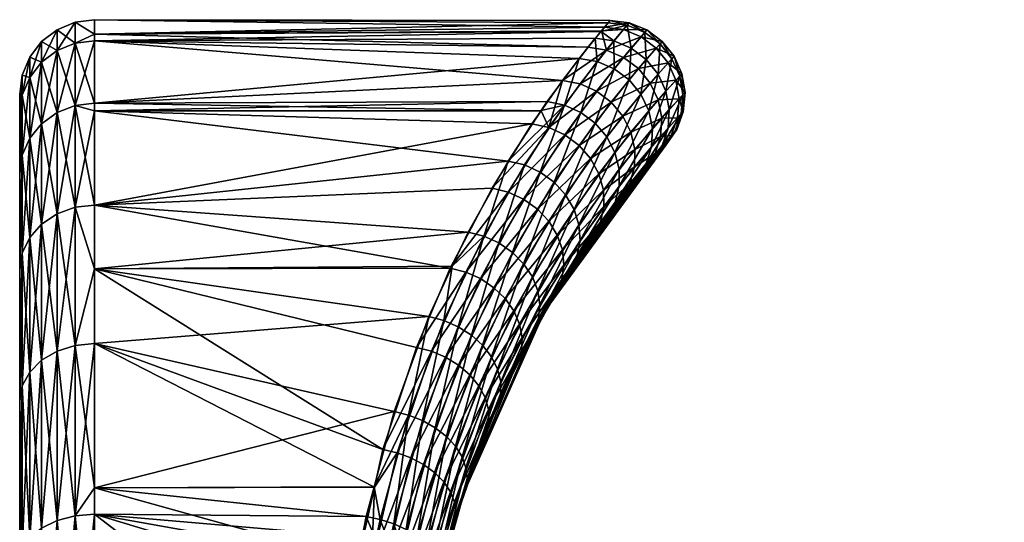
# Model space of a CAD drawing. Extents: x -0.052 to 0.015, y -0.104 to -0.001.
# Tile 6 of 256: x -0.052 to -0.039, y -0.074 to -0.067. Entities that reach past the tile are written whole.
import ezdxf

# ---------------------------------------------------------------- set-up
doc = ezdxf.new("R2010")
doc.units = 0
doc.layers.add('mesh', color=7, linetype='CONTINUOUS')

msp = doc.modelspace()

# ---------------------------------------------------------------- meshes
at = {"layer": 'mesh'}
mesh = msp.add_polyface(dxfattribs=at)
corners = [(-0.0512, -0.069674, -0.009564), (-0.045673, -0.069085, -0.00846), (-0.0512, -0.068415, -0.006866), (-0.0512, -0.068311, -0.006641), (-0.044724, -0.067713, -0.004661), (-0.0512, -0.067476, -0.003526), (-0.045151, -0.06829, -0.006583), (-0.045231, -0.068411, -0.006869), (-0.0512, -0.06739, -0.002539), (-0.044336, -0.067236, -0.001536), (-0.0512, -0.067195, -0.000314), (-0.044432, -0.067352, -0.002541), (-0.044509, -0.067443, -0.003333), (-0.044384, -0.067293, 0.001585), (-0.0512, -0.06739, 0.001911), (-0.044309, -0.067204, 0.000269), (-0.0512, -0.069674, 0.008936), (-0.045355, -0.068587, 0.006727), (-0.045888, -0.069447, 0.008533), (-0.0512, -0.068415, 0.006238), (-0.045233, -0.068413, 0.006241), (-0.0512, -0.068311, 0.006013), (-0.044949, -0.068009, 0.005114), (-0.0512, -0.067476, 0.002899), (-0.044605, -0.067563, 0.003356), (-0.044425, -0.067343, 0.001914), (-0.051459, -0.067229, -0.000314), (-0.051459, -0.06751, -0.003521), (-0.051459, -0.069703, -0.009547), (-0.051459, -0.068343, -0.00663), (-0.051459, -0.06751, 0.002893), (-0.051459, -0.068343, 0.006002), (-0.04492, -0.068337, -0.006628), (-0.045453, -0.069137, -0.008504), (-0.045998, -0.070088, -0.010202), (-0.044483, -0.067754, -0.004699), (-0.045128, -0.068636, 0.006772), (-0.044713, -0.068054, 0.005157), (-0.045672, -0.0695, 0.008575), (-0.045244, -0.069233, -0.008523), (-0.044702, -0.068435, -0.006651), (-0.044914, -0.068734, 0.006794), (-0.045467, -0.069595, 0.008591), (-0.045059, -0.069369, -0.008515), (-0.04451, -0.06858, -0.006651), (-0.044725, -0.068876, 0.006791), (-0.045283, -0.069727, 0.00858), (-0.044906, -0.069538, -0.008481), (-0.044571, -0.069053, 0.006763), (-0.045131, -0.06989, 0.008541)]
mesh.append_faces([[corners[k] for k in face] for face in [(0, 1, 2, 2), (3, 4, 5, 5), (3, 6, 4, 4), (2, 6, 3, 3), (2, 7, 6, 6), (1, 7, 2, 2), (8, 9, 10, 10), (8, 11, 9, 9), (5, 11, 8, 8), (5, 12, 11, 11), (4, 12, 5, 5), (10, 13, 14, 14), (10, 15, 13, 13), (9, 15, 10, 10), (16, 17, 18, 18), (19, 17, 16, 16), (19, 20, 17, 17), (21, 20, 19, 19), (21, 22, 20, 20), (23, 22, 21, 21), (23, 24, 22, 22), (14, 24, 23, 23), (14, 25, 24, 24), (13, 25, 14, 14), (26, 10, 14, 14), (27, 5, 8, 8), (28, 0, 2, 2), (29, 2, 3, 3), (3, 5, 27, 27), (8, 10, 26, 26), (30, 14, 23, 23), (30, 26, 14, 14), (23, 21, 31, 31), (31, 19, 16, 16), (21, 19, 31, 31), (1, 32, 7, 7), (1, 33, 32, 32), (34, 33, 1, 1), (32, 6, 7, 7), (32, 4, 6, 6), (35, 4, 32, 32), (22, 36, 20, 20), (22, 37, 36, 36), (36, 17, 20, 20), (36, 18, 17, 17), (38, 18, 36, 36), (39, 32, 33, 33), (40, 32, 39, 39), (41, 38, 36, 36), (42, 38, 41, 41), (43, 40, 39, 39), (44, 40, 43, 43), (45, 42, 41, 41), (46, 42, 45, 45), (47, 44, 43, 43), (48, 46, 45, 45), (49, 46, 48, 48)]])
mesh = msp.add_polyface(dxfattribs=at)
corners = [(-0.044483, -0.067754, -0.004699), (-0.044509, -0.067443, -0.003333), (-0.044724, -0.067713, -0.004661), (-0.044261, -0.06748, -0.003362), (-0.044432, -0.067352, -0.002541), (-0.044083, -0.067269, -0.001549), (-0.044336, -0.067236, -0.001536), (-0.044309, -0.067204, 0.000269), (-0.044056, -0.067237, 0.000275), (-0.044384, -0.067293, 0.001585), (-0.044133, -0.067327, 0.001605), (-0.044425, -0.067343, 0.001914), (-0.044361, -0.067602, 0.00339), (-0.044605, -0.067563, 0.003356), (-0.044949, -0.068009, 0.005114), (-0.044713, -0.068054, 0.005157), (-0.044702, -0.068435, -0.006651), (-0.04492, -0.068337, -0.006628), (-0.044256, -0.067852, -0.00472), (-0.04403, -0.067577, -0.003379), (-0.043847, -0.067365, -0.001557), (-0.043819, -0.067333, 0.000279), (-0.043898, -0.067424, 0.001616), (-0.044131, -0.067699, 0.00341), (-0.044491, -0.068152, 0.00518), (-0.045128, -0.068636, 0.006772), (-0.044058, -0.068001, -0.004723), (-0.043828, -0.067729, -0.003383), (-0.043643, -0.067518, -0.001559), (-0.043614, -0.067486, 0.00028), (-0.043695, -0.067576, 0.001619), (-0.043932, -0.06785, 0.003413), (-0.044297, -0.068299, 0.005182), (-0.043901, -0.068193, -0.004708), (-0.04367, -0.067924, -0.003373), (-0.043484, -0.067717, -0.001555), (-0.043455, -0.067685, 0.000278), (-0.043536, -0.067774, 0.001613), (-0.043774, -0.068043, 0.003401), (-0.044141, -0.068486, 0.005162), (-0.043795, -0.068414, -0.004676), (-0.043565, -0.068152, -0.003351), (-0.043432, -0.068005, 0.001599), (-0.043669, -0.068268, 0.003374)]
mesh.append_faces([[corners[k] for k in face] for face in [(0, 1, 2, 2), (3, 1, 0, 0), (3, 4, 1, 1), (5, 4, 3, 3), (5, 6, 4, 4), (5, 7, 6, 6), (8, 7, 5, 5), (8, 9, 7, 7), (10, 9, 8, 8), (10, 11, 9, 9), (12, 11, 10, 10), (12, 13, 11, 11), (14, 13, 12, 12), (12, 15, 14, 14), (16, 0, 17, 17), (18, 0, 16, 16), (18, 3, 0, 0), (19, 3, 18, 18), (19, 5, 3, 3), (20, 5, 19, 19), (20, 8, 5, 5), (21, 8, 20, 20), (21, 10, 8, 8), (22, 10, 21, 21), (22, 12, 10, 10), (23, 12, 22, 22), (23, 15, 12, 12), (24, 15, 23, 23), (24, 25, 15, 15), (26, 19, 18, 18), (27, 19, 26, 26), (27, 20, 19, 19), (28, 20, 27, 27), (28, 21, 20, 20), (29, 21, 28, 28), (29, 22, 21, 21), (30, 22, 29, 29), (30, 23, 22, 22), (31, 23, 30, 30), (31, 24, 23, 23), (32, 24, 31, 31), (33, 27, 26, 26), (34, 27, 33, 33), (34, 28, 27, 27), (35, 28, 34, 34), (35, 29, 28, 28), (36, 30, 29, 29), (37, 30, 36, 36), (37, 31, 30, 30), (38, 31, 37, 37), (38, 32, 31, 31), (39, 32, 38, 38), (40, 34, 33, 33), (41, 35, 34, 34), (42, 38, 37, 37), (43, 38, 42, 42), (43, 39, 38, 38)]])
mesh = msp.add_polyface(dxfattribs=at)
corners = [(-0.052066, -0.068781, 0.005842), (-0.052166, -0.070316, 0.008565), (-0.052166, -0.069007, 0.00576), (-0.051907, -0.068586, 0.005913), (-0.052066, -0.070107, 0.008686), (-0.0517, -0.068437, 0.005968), (-0.051907, -0.069927, 0.00879), (-0.051459, -0.068343, 0.006002), (-0.0517, -0.06979, 0.008869), (-0.051459, -0.069703, 0.008919), (-0.051459, -0.068343, -0.00663), (-0.051459, -0.069703, -0.009547), (-0.0512, -0.068415, -0.006866), (-0.0517, -0.068437, -0.006596), (-0.0517, -0.06979, -0.009497), (-0.051907, -0.068586, -0.006541), (-0.052066, -0.068781, -0.00647), (-0.051907, -0.069927, -0.009418), (-0.052166, -0.069007, -0.006388), (-0.052066, -0.070107, -0.009314), (-0.0522, -0.069251, -0.006299), (-0.052166, -0.070316, -0.009193), (-0.0522, -0.068461, -0.003353), (-0.052166, -0.068206, -0.003398), (-0.052066, -0.067969, -0.00344), (-0.051907, -0.067765, -0.003476), (-0.0517, -0.067608, -0.003503), (-0.051459, -0.06751, -0.003521), (-0.0512, -0.068311, -0.006641), (-0.0522, -0.068195, -0.000314), (-0.052166, -0.067936, -0.000314), (-0.052066, -0.067695, -0.000314), (-0.051907, -0.067488, -0.000314), (-0.0517, -0.067329, -0.000314), (-0.051459, -0.067229, -0.000314), (-0.0512, -0.06739, -0.002539), (-0.0517, -0.067608, 0.002875), (-0.051459, -0.06751, 0.002893), (-0.051907, -0.067765, 0.002848), (-0.052066, -0.067969, 0.002812), (-0.052166, -0.068206, 0.00277), (-0.0522, -0.068461, 0.002725), (-0.0522, -0.069251, 0.005671), (-0.0512, -0.067476, 0.002899), (-0.0512, -0.069674, 0.008936)]
mesh.append_faces([[corners[k] for k in face] for face in [(0, 1, 2, 2), (3, 4, 0, 0), (5, 6, 3, 3), (7, 8, 5, 5), (7, 9, 8, 8), (10, 11, 12, 12), (13, 11, 10, 10), (13, 14, 11, 11), (15, 14, 13, 13), (16, 17, 15, 15), (18, 19, 16, 16), (20, 21, 18, 18), (18, 22, 20, 20), (18, 23, 22, 22), (16, 23, 18, 18), (16, 24, 23, 23), (15, 24, 16, 16), (15, 25, 24, 24), (13, 25, 15, 15), (13, 26, 25, 25), (10, 26, 13, 13), (10, 27, 26, 26), (28, 27, 10, 10), (23, 29, 22, 22), (23, 30, 29, 29), (24, 30, 23, 23), (24, 31, 30, 30), (25, 31, 24, 24), (25, 32, 31, 31), (26, 32, 25, 25), (26, 33, 32, 32), (27, 33, 26, 26), (27, 34, 33, 33), (35, 34, 27, 27), (36, 34, 37, 37), (36, 33, 34, 34), (38, 33, 36, 36), (38, 32, 33, 33), (39, 32, 38, 38), (39, 31, 32, 32), (40, 31, 39, 39), (40, 30, 31, 31), (41, 30, 40, 40), (41, 29, 30, 30), (40, 42, 41, 41), (40, 2, 42, 42), (39, 2, 40, 40), (39, 0, 2, 2), (38, 0, 39, 39), (38, 3, 0, 0), (36, 3, 38, 38), (36, 5, 3, 3), (37, 5, 36, 36), (37, 7, 5, 5), (43, 7, 37, 37), (7, 44, 9, 9)]])
mesh = msp.add_polyface(dxfattribs=at)
corners = [(-0.024421, -0.068656, -0.000208), (-0.024275, -0.068866, -0.00021), (-0.024357, -0.068725, -0.001944), (-0.024341, -0.068743, 0.001511), (-0.024199, -0.068951, 0.001477), (-0.043592, -0.068901, -0.00147), (-0.043421, -0.068664, 0.000248), (-0.043447, -0.068692, -0.001493), (-0.043567, -0.068874, 0.000237), (-0.043495, -0.068744, 0.001517), (-0.024388, -0.067676, -0.000203), (-0.024229, -0.067477, -0.000202), (-0.024299, -0.067773, 0.001607), (-0.024317, -0.067754, -0.00203), (-0.024158, -0.067555, -0.002035), (-0.043455, -0.067685, 0.000278), (-0.043614, -0.067486, 0.00028), (-0.043484, -0.067717, -0.001555), (-0.024404, -0.068005, 0.001593), (-0.024492, -0.06791, -0.000203), (-0.024421, -0.067985, -0.002017), (-0.024248, -0.068176, -0.003495), (-0.024143, -0.067949, -0.003518), (-0.04338, -0.067949, -0.001546), (-0.043565, -0.068152, -0.003351), (-0.043351, -0.067919, 0.000274), (-0.043536, -0.067774, 0.001613), (-0.043432, -0.068005, 0.001599), (-0.024446, -0.068254, 0.001571), (-0.024231, -0.06849, 0.003227), (-0.024533, -0.068162, -0.000205), (-0.024464, -0.068235, -0.001998), (-0.024294, -0.06842, -0.003459), (-0.04352, -0.068397, -0.003316), (-0.043338, -0.0682, -0.001532), (-0.04331, -0.06817, 0.000267), (-0.043389, -0.068255, 0.001577), (-0.043669, -0.068268, 0.003374), (-0.024425, -0.068506, 0.001543), (-0.024216, -0.068735, 0.003176), (-0.024509, -0.068416, -0.000206), (-0.024442, -0.068488, -0.001973), (-0.024277, -0.068667, -0.003414), (-0.043537, -0.068645, -0.003273), (-0.043361, -0.068453, -0.001514), (-0.043334, -0.068425, 0.000258), (-0.043411, -0.068506, 0.001549), (-0.043621, -0.068511, 0.003333), (-0.043617, -0.068878, -0.003223), (-0.043636, -0.068755, 0.003281)]
mesh.append_faces([[corners[k] for k in face] for face in [(0, 1, 2, 2), (3, 4, 0, 0), (5, 6, 7, 7), (8, 9, 6, 6), (10, 11, 12, 12), (13, 14, 10, 10), (15, 16, 17, 17), (18, 10, 12, 12), (19, 10, 18, 18), (19, 13, 10, 10), (20, 13, 19, 19), (21, 22, 20, 20), (23, 17, 24, 24), (23, 15, 17, 17), (25, 15, 23, 23), (25, 26, 15, 15), (27, 26, 25, 25), (28, 18, 29, 29), (28, 19, 18, 18), (30, 19, 28, 28), (30, 20, 19, 19), (31, 20, 30, 30), (31, 21, 20, 20), (32, 21, 31, 31), (33, 23, 24, 24), (34, 23, 33, 33), (34, 25, 23, 23), (35, 25, 34, 34), (35, 27, 25, 25), (36, 27, 35, 35), (36, 37, 27, 27), (38, 28, 39, 39), (38, 30, 28, 28), (40, 30, 38, 38), (40, 31, 30, 30), (41, 31, 40, 40), (41, 32, 31, 31), (42, 32, 41, 41), (43, 34, 33, 33), (44, 34, 43, 43), (44, 35, 34, 34), (45, 35, 44, 44), (45, 36, 35, 35), (46, 36, 45, 45), (46, 47, 36, 36), (3, 40, 38, 38), (0, 40, 3, 3), (0, 41, 40, 40), (2, 41, 0, 0), (2, 42, 41, 41), (7, 44, 48, 48), (7, 45, 44, 44), (6, 45, 7, 7), (6, 46, 45, 45), (9, 46, 6, 6), (9, 49, 46, 46)]])
mesh = msp.add_polyface(dxfattribs=at)
corners = [(-0.043952, -0.069321, -0.004426), (-0.043617, -0.068878, -0.003223), (-0.043827, -0.06912, -0.004499), (-0.043752, -0.069084, -0.00317), (-0.043447, -0.068692, -0.001493), (-0.043592, -0.068901, -0.00147), (-0.043567, -0.068874, 0.000237), (-0.043421, -0.068664, 0.000248), (-0.043636, -0.068952, 0.001483), (-0.043495, -0.068744, 0.001517), (-0.043711, -0.068986, 0.003221), (-0.043842, -0.069189, 0.003158), (-0.044046, -0.069385, 0.004909), (-0.044161, -0.069581, 0.004821), (-0.044914, -0.068734, 0.006794), (-0.045128, -0.068636, 0.006772), (-0.044491, -0.068152, 0.00518), (-0.04451, -0.06858, -0.006651), (-0.044256, -0.067852, -0.00472), (-0.044702, -0.068435, -0.006651), (-0.044058, -0.068001, -0.004723), (-0.044297, -0.068299, 0.005182), (-0.044725, -0.068876, 0.006791), (-0.044355, -0.068761, -0.006627), (-0.044906, -0.069538, -0.008481), (-0.043901, -0.068193, -0.004708), (-0.044141, -0.068486, 0.005162), (-0.044571, -0.069053, 0.006763), (-0.044793, -0.069731, -0.008422), (-0.044246, -0.06897, -0.006581), (-0.043795, -0.068414, -0.004676), (-0.043565, -0.068152, -0.003351), (-0.04367, -0.067924, -0.003373), (-0.044033, -0.068701, 0.005122), (-0.043669, -0.068268, 0.003374), (-0.04446, -0.069256, 0.006712), (-0.045131, -0.06989, 0.008541), (-0.044189, -0.069194, -0.006515), (-0.043745, -0.068652, -0.004628), (-0.04352, -0.068397, -0.003316), (-0.043621, -0.068511, 0.003333), (-0.043389, -0.068255, 0.001577), (-0.04398, -0.068931, 0.005064), (-0.0444, -0.069473, 0.00664), (-0.044188, -0.06942, -0.006434), (-0.043756, -0.068893, -0.004568), (-0.043537, -0.068645, -0.003273), (-0.043636, -0.068755, 0.003281), (-0.043411, -0.068506, 0.001549), (-0.043984, -0.069164, 0.004991), (-0.044393, -0.069692, 0.006552), (-0.044242, -0.069636, -0.006342), (-0.043361, -0.068453, -0.001514)]
mesh.append_faces([[corners[k] for k in face] for face in [(0, 1, 2, 2), (3, 1, 0, 0), (3, 4, 1, 1), (5, 4, 3, 3), (6, 7, 5, 5), (8, 9, 6, 6), (8, 10, 9, 9), (11, 10, 8, 8), (11, 12, 10, 10), (13, 12, 11, 11), (14, 15, 16, 16), (17, 18, 19, 19), (20, 18, 17, 17), (21, 14, 16, 16), (22, 14, 21, 21), (23, 17, 24, 24), (23, 20, 17, 17), (25, 20, 23, 23), (26, 22, 21, 21), (27, 22, 26, 26), (28, 23, 24, 24), (29, 23, 28, 28), (29, 25, 23, 23), (30, 25, 29, 29), (31, 32, 30, 30), (33, 26, 34, 34), (33, 27, 26, 26), (35, 27, 33, 33), (35, 36, 27, 27), (37, 30, 29, 29), (38, 30, 37, 37), (38, 31, 30, 30), (39, 31, 38, 38), (40, 34, 41, 41), (40, 33, 34, 34), (42, 33, 40, 40), (42, 35, 33, 33), (43, 35, 42, 42), (44, 38, 37, 37), (45, 38, 44, 44), (45, 39, 38, 38), (46, 39, 45, 45), (47, 40, 48, 48), (47, 42, 40, 40), (49, 42, 47, 47), (49, 43, 42, 42), (50, 43, 49, 49), (51, 45, 44, 44), (2, 45, 51, 51), (2, 46, 45, 45), (1, 46, 2, 2), (1, 52, 46, 46), (10, 47, 9, 9), (10, 49, 47, 47), (12, 49, 10, 10), (12, 50, 49, 49)]])
mesh = msp.add_polyface(dxfattribs=at)
corners = [(-0.0512, -0.076445, -0.016335), (-0.047625, -0.074114, -0.014741), (-0.0512, -0.073804, -0.014486), (-0.047837, -0.075542, -0.015779), (-0.0512, -0.077119, -0.01665), (-0.0512, -0.076445, 0.015707), (-0.047898, -0.077107, 0.016048), (-0.0512, -0.077119, 0.016022), (-0.047898, -0.076351, 0.015652), (-0.0512, -0.073804, 0.013858), (-0.047751, -0.074847, 0.014672), (-0.0522, -0.085695, -0.000314), (-0.0522, -0.074446, -0.01372), (-0.0522, -0.072289, -0.011563), (-0.0522, -0.068461, -0.003353), (-0.0522, -0.068195, -0.000314), (-0.0522, -0.072289, 0.010935), (-0.0522, -0.074446, 0.013092), (-0.0522, -0.07054, 0.008436), (-0.051459, -0.076462, 0.015678), (-0.0517, -0.079414, 0.016944), (-0.0517, -0.076512, 0.015591), (-0.051459, -0.076462, -0.016306), (-0.0517, -0.076512, -0.016219), (-0.051459, -0.079379, -0.017666), (-0.052166, -0.076816, -0.015694), (-0.0522, -0.076945, -0.015469), (-0.052166, -0.07428, -0.013918), (-0.052066, -0.076695, -0.015902), (-0.052066, -0.074125, -0.014103), (-0.051907, -0.076592, -0.016082), (-0.051907, -0.073992, -0.014261), (-0.0517, -0.07389, -0.014383), (-0.051459, -0.073826, -0.01446), (-0.052166, -0.07428, 0.01329), (-0.0522, -0.076945, 0.014841), (-0.052166, -0.076816, 0.015066), (-0.052066, -0.074125, 0.013475), (-0.052066, -0.076695, 0.015274), (-0.051907, -0.073992, 0.013633), (-0.051907, -0.076592, 0.015454), (-0.0517, -0.07389, 0.013755), (-0.051459, -0.073826, 0.013832), (-0.047658, -0.075564, -0.015774), (-0.047743, -0.077046, -0.01665), (-0.04744, -0.074149, -0.014746), (-0.0475, -0.074464, 0.014365), (-0.047684, -0.074432, 0.014362), (-0.047569, -0.074876, 0.014672), (-0.047722, -0.076365, 0.015643), (-0.047727, -0.077908, 0.016451), (-0.047575, -0.077068, -0.016611), (-0.047485, -0.075604, -0.015742), (-0.047393, -0.074923, 0.014644), (-0.047551, -0.076395, 0.015607), (-0.047561, -0.077919, 0.016408), (-0.047916, -0.077099, -0.016693)]
mesh.append_faces([[corners[k] for k in face] for face in [(0, 1, 2, 2), (0, 3, 1, 1), (4, 3, 0, 0), (5, 6, 7, 7), (5, 8, 6, 6), (9, 8, 5, 5), (9, 10, 8, 8), (11, 12, 13, 13), (14, 15, 11, 11), (11, 16, 17, 17), (11, 18, 16, 16), (19, 20, 21, 21), (22, 4, 0, 0), (23, 24, 22, 22), (25, 12, 26, 26), (25, 27, 12, 12), (28, 27, 25, 25), (28, 29, 27, 27), (30, 29, 28, 28), (30, 31, 29, 29), (23, 31, 30, 30), (23, 32, 31, 31), (22, 32, 23, 23), (22, 33, 32, 32), (0, 33, 22, 22), (0, 2, 33, 33), (34, 35, 17, 17), (34, 36, 35, 35), (37, 36, 34, 34), (37, 38, 36, 36), (39, 38, 37, 37), (39, 40, 38, 38), (41, 40, 39, 39), (41, 21, 40, 40), (42, 21, 41, 41), (42, 19, 21, 21), (9, 19, 42, 42), (9, 5, 19, 19), (5, 7, 19, 19), (43, 3, 44, 44), (43, 1, 3, 3), (45, 1, 43, 43), (46, 10, 47, 47), (48, 10, 46, 46), (48, 8, 10, 10), (49, 8, 48, 48), (49, 6, 8, 8), (50, 6, 49, 49), (51, 43, 44, 44), (52, 43, 51, 51), (52, 45, 43, 43), (53, 49, 48, 48), (54, 50, 49, 49), (55, 50, 54, 54), (4, 56, 3, 3), (44, 3, 56, 56)]])
mesh = msp.add_polyface(dxfattribs=at)
corners = [(-0.0522, -0.085695, -0.000314), (-0.0522, -0.069251, -0.006299), (-0.0522, -0.068461, -0.003353), (-0.0522, -0.07054, -0.009064), (-0.0522, -0.068461, 0.002725), (-0.0522, -0.069251, 0.005671), (-0.0522, -0.068195, -0.000314), (-0.052166, -0.07428, -0.013918), (-0.0522, -0.072289, -0.011563), (-0.0522, -0.074446, -0.01372), (-0.052166, -0.072091, -0.011729), (-0.052066, -0.074125, -0.014103), (-0.052066, -0.071906, -0.011884), (-0.051907, -0.073992, -0.014261), (-0.051907, -0.071748, -0.012017), (-0.0517, -0.07389, -0.014383), (-0.0517, -0.071626, -0.012119), (-0.051459, -0.073826, -0.01446), (-0.051459, -0.071549, -0.012184), (-0.052166, -0.069007, 0.00576), (-0.0522, -0.07054, 0.008436), (-0.052166, -0.070316, 0.008565), (-0.052066, -0.068781, 0.005842), (-0.052066, -0.070107, 0.008686), (-0.051907, -0.068586, 0.005913), (-0.051907, -0.069927, 0.00879), (-0.0517, -0.068437, 0.005968), (-0.0517, -0.06979, 0.008869), (-0.0512, -0.071523, -0.012206), (-0.0512, -0.073804, -0.014486), (-0.0512, -0.073453, -0.014136), (-0.051459, -0.069703, -0.009547), (-0.0512, -0.070527, -0.010783), (-0.0517, -0.06979, -0.009497), (-0.051907, -0.069927, -0.009418), (-0.052066, -0.070107, -0.009314), (-0.052166, -0.070316, -0.009193), (-0.051907, -0.068586, -0.006541), (-0.052066, -0.068781, -0.00647), (-0.052166, -0.069007, -0.006388), (-0.0522, -0.072289, 0.010935), (-0.052166, -0.072091, 0.011101), (-0.052066, -0.071906, 0.011256), (-0.051907, -0.071748, 0.011389), (-0.0517, -0.071626, 0.011491), (-0.051459, -0.069703, 0.008919), (-0.051459, -0.071549, 0.011556), (-0.0512, -0.070527, 0.010155), (-0.0517, -0.07389, 0.013755), (-0.051459, -0.073826, 0.013832), (-0.051907, -0.073992, 0.013633), (-0.052066, -0.074125, 0.013475), (-0.052166, -0.07428, 0.01329), (-0.0522, -0.074446, 0.013092)]
mesh.append_faces([[corners[k] for k in face] for face in [(0, 1, 2, 2), (0, 3, 1, 1), (0, 4, 5, 5), (0, 6, 4, 4), (7, 8, 9, 9), (7, 10, 8, 8), (11, 10, 7, 7), (11, 12, 10, 10), (13, 12, 11, 11), (13, 14, 12, 12), (15, 14, 13, 13), (15, 16, 14, 14), (17, 16, 15, 15), (17, 18, 16, 16), (19, 20, 5, 5), (19, 21, 20, 20), (22, 23, 21, 21), (24, 25, 23, 23), (26, 27, 25, 25), (17, 28, 18, 18), (29, 30, 17, 17), (31, 18, 32, 32), (33, 18, 31, 31), (33, 16, 18, 18), (34, 16, 33, 33), (34, 14, 16, 16), (35, 14, 34, 34), (35, 12, 14, 14), (36, 12, 35, 35), (36, 10, 12, 12), (3, 10, 36, 36), (3, 8, 10, 10), (37, 34, 33, 33), (38, 35, 34, 34), (39, 36, 35, 35), (1, 3, 36, 36), (21, 40, 20, 20), (21, 41, 40, 40), (23, 41, 21, 21), (23, 42, 41, 41), (25, 42, 23, 23), (25, 43, 42, 42), (27, 43, 25, 25), (27, 44, 43, 43), (45, 44, 27, 27), (45, 46, 44, 44), (47, 46, 45, 45), (48, 46, 49, 49), (48, 44, 46, 46), (50, 44, 48, 48), (50, 43, 44, 44), (51, 43, 50, 50), (51, 42, 43, 43), (52, 42, 51, 51), (52, 41, 42, 42), (53, 41, 52, 52), (53, 40, 41, 41)]])
mesh = msp.add_polyface(dxfattribs=at)
corners = [(-0.044078, -0.085695, 0.017175), (-0.044283, -0.085431, 0.017183), (-0.044439, -0.08522, -0.000317), (-0.043417, -0.08646, -0.017754), (-0.044412, -0.085258, -0.017813), (-0.044779, -0.084729, -0.017809), (-0.045154, -0.071047, -0.000686), (-0.044161, -0.069581, 0.004821), (-0.043842, -0.069189, 0.003158), (-0.043952, -0.069321, -0.004426), (-0.044349, -0.069827, -0.006244), (-0.043752, -0.069084, -0.00317), (-0.043567, -0.068874, 0.000237), (-0.043592, -0.068901, -0.00147), (-0.044017, -0.087101, -0.018745), (-0.045219, -0.085857, -0.018813), (-0.044148, -0.087225, -0.018751), (-0.045079, -0.085754, -0.018799), (-0.044424, -0.085268, -0.017988), (-0.044793, -0.084734, -0.017981), (-0.044834, -0.070526, -0.008019), (-0.044242, -0.069636, -0.006342), (-0.044749, -0.070345, -0.008135), (-0.043827, -0.06912, -0.004499), (-0.04444, -0.069901, 0.006452), (-0.044046, -0.069385, 0.004909), (-0.044538, -0.070089, 0.006346), (-0.044957, -0.070669, 0.008175), (-0.044859, -0.086355, 0.018174), (-0.044072, -0.087039, 0.018121), (-0.044204, -0.087161, 0.018128), (-0.044941, -0.085948, 0.018169), (-0.043889, -0.086979, -0.018706), (-0.044942, -0.085654, -0.018754), (-0.044806, -0.085845, 0.018125), (-0.043944, -0.086918, 0.018083), (-0.04377, -0.086862, -0.018637), (-0.044814, -0.08556, -0.018681), (-0.044679, -0.085747, 0.018053), (-0.043825, -0.086802, 0.018013), (-0.044699, -0.085474, -0.018581), (-0.043664, -0.086755, -0.018538), (-0.044565, -0.085659, 0.017953), (-0.043718, -0.086695, 0.017915), (-0.044466, -0.085582, 0.017829), (-0.044519, -0.08534, -0.018315), (-0.044978, -0.084845, -0.018447), (-0.044599, -0.0854, -0.018458), (-0.044728, -0.069937, -0.008342), (-0.044246, -0.06897, -0.006581), (-0.044793, -0.069731, -0.008422), (-0.044189, -0.069194, -0.006515), (-0.0444, -0.069473, 0.00664), (-0.045017, -0.070076, 0.008478), (-0.04446, -0.069256, 0.006712), (-0.044948, -0.070274, 0.008393), (-0.044387, -0.085519, 0.017686), (-0.043627, -0.086601, 0.017791), (-0.04446, -0.085296, -0.018156), (-0.044894, -0.084793, -0.018305), (-0.044832, -0.084756, -0.018148), (-0.044713, -0.070146, -0.008244), (-0.044188, -0.06942, -0.006434), (-0.044393, -0.069692, 0.006552), (-0.044928, -0.070475, 0.00829), (-0.044329, -0.085472, 0.017527), (-0.043554, -0.086523, 0.017646), (-0.044294, -0.085442, 0.017358), (-0.045124, -0.084203, 0.017329), (-0.043503, -0.086462, 0.017484), (-0.045113, -0.084192, 0.017157)]
mesh.append_faces([[corners[k] for k in face] for face in [(0, 1, 2, 2), (3, 2, 4, 4), (2, 5, 4, 4), (6, 7, 8, 8), (9, 10, 6, 6), (6, 11, 9, 9), (12, 13, 6, 6), (14, 15, 16, 16), (17, 15, 14, 14), (18, 4, 19, 19), (18, 3, 4, 4), (4, 5, 19, 19), (20, 21, 22, 22), (10, 21, 20, 20), (10, 23, 21, 21), (9, 23, 10, 10), (7, 24, 25, 25), (26, 24, 7, 7), (26, 27, 24, 24), (28, 29, 30, 30), (28, 31, 29, 29), (32, 17, 14, 14), (33, 17, 32, 32), (34, 29, 31, 31), (35, 29, 34, 34), (36, 33, 32, 32), (37, 33, 36, 36), (38, 35, 34, 34), (39, 35, 38, 38), (40, 37, 41, 41), (42, 39, 38, 38), (43, 39, 42, 42), (44, 43, 42, 42), (45, 46, 47, 47), (48, 49, 50, 50), (51, 49, 48, 48), (52, 53, 54, 54), (55, 53, 52, 52), (56, 57, 44, 44), (58, 59, 45, 45), (60, 59, 58, 58), (61, 51, 48, 48), (62, 51, 61, 61), (63, 55, 52, 52), (64, 55, 63, 63), (65, 66, 56, 56), (18, 60, 58, 58), (19, 60, 18, 18), (22, 62, 61, 61), (21, 62, 22, 22), (24, 63, 25, 25), (24, 64, 63, 63), (27, 64, 24, 24), (67, 65, 68, 68), (67, 69, 65, 65), (1, 0, 67, 67), (1, 67, 70, 70)]])
mesh = msp.add_polyface(dxfattribs=at)
corners = [(-0.043417, -0.08646, -0.017754), (-0.043019, -0.086837, -0.017707), (-0.044439, -0.08522, -0.000317), (-0.045154, -0.071047, -0.000686), (-0.043636, -0.068952, 0.001483), (-0.043567, -0.068874, 0.000237), (-0.043842, -0.069189, 0.003158), (-0.043592, -0.068901, -0.00147), (-0.043752, -0.069084, -0.00317), (-0.043469, -0.086404, 0.017131), (-0.044078, -0.085695, 0.017175), (-0.043019, -0.086837, 0.017078), (-0.041835, -0.087896, -0.000142), (-0.025749, -0.087698, -0.000171), (-0.024907, -0.086956, -0.017701), (-0.024732, -0.086767, -0.017717), (-0.024737, -0.086762, 0.017087), (-0.02505, -0.087092, 0.017056), (-0.02344, -0.085282, -0.000308), (-0.043474, -0.086422, 0.01731), (-0.02505, -0.087115, 0.017239), (-0.023975, -0.085961, 0.017162), (-0.025427, -0.08743, 0.017008), (-0.023967, -0.085976, 0.01734), (-0.024906, -0.086978, -0.017883), (-0.023847, -0.085832, -0.017974), (-0.043422, -0.086479, -0.017934), (-0.044424, -0.085268, -0.017988), (-0.04227, -0.08757, -0.017803), (-0.042273, -0.087545, -0.017617), (-0.024829, -0.087426, 0.01785), (-0.0236, -0.086322, 0.018039), (-0.024728, -0.087546, 0.017947), (-0.043664, -0.086755, -0.018538), (-0.044814, -0.08556, -0.018681), (-0.04377, -0.086862, -0.018637), (-0.024914, -0.08732, 0.017726), (-0.023711, -0.086224, 0.01794), (-0.043573, -0.08666, -0.018415), (-0.044699, -0.085474, -0.018581), (-0.044599, -0.0854, -0.018458), (-0.043627, -0.086601, 0.017791), (-0.043718, -0.086695, 0.017915), (-0.044466, -0.085582, 0.017829), (-0.02498, -0.087231, 0.01758), (-0.023805, -0.086137, 0.017816), (-0.023881, -0.086066, 0.017672), (-0.043501, -0.08658, -0.018269), (-0.042332, -0.087695, -0.018148), (-0.044519, -0.08534, -0.018315), (-0.043554, -0.086523, 0.017646), (-0.044387, -0.085519, 0.017686), (-0.025026, -0.087161, 0.017415), (-0.023936, -0.086012, 0.017511), (-0.024881, -0.087024, -0.018059), (-0.024834, -0.087091, -0.018223), (-0.023815, -0.085866, -0.018145), (-0.04345, -0.086519, -0.018107), (-0.04229, -0.08762, -0.017982), (-0.04446, -0.085296, -0.018156), (-0.043503, -0.086462, 0.017484), (-0.044329, -0.085472, 0.017527), (-0.044294, -0.085442, 0.017358), (-0.043825, -0.086802, 0.018013), (-0.04276, -0.088102, 0.017961), (-0.043944, -0.086918, 0.018083), (-0.042652, -0.087965, 0.017896), (-0.042555, -0.087838, 0.0178), (-0.042474, -0.087724, 0.017677), (-0.042411, -0.087629, 0.017529), (-0.042368, -0.087554, 0.017363), (-0.042348, -0.087504, 0.017185)]
mesh.append_faces([[corners[k] for k in face] for face in [(0, 1, 2, 2), (3, 4, 5, 5), (3, 6, 4, 4), (3, 7, 8, 8), (2, 9, 10, 10), (2, 11, 9, 9), (1, 11, 2, 2), (1, 12, 11, 11), (13, 14, 15, 15), (13, 16, 17, 17), (15, 18, 16, 16), (19, 9, 11, 11), (20, 16, 21, 21), (20, 17, 16, 16), (22, 17, 20, 20), (21, 23, 20, 20), (24, 15, 14, 14), (25, 15, 24, 24), (26, 0, 27, 27), (26, 1, 0, 0), (28, 1, 26, 26), (28, 29, 1, 1), (30, 31, 32, 32), (33, 34, 35, 35), (36, 37, 30, 30), (38, 39, 33, 33), (40, 39, 38, 38), (41, 42, 43, 43), (44, 45, 36, 36), (46, 45, 44, 44), (47, 38, 48, 48), (47, 40, 38, 38), (49, 40, 47, 47), (50, 41, 51, 51), (52, 46, 44, 44), (53, 46, 52, 52), (54, 55, 56, 56), (57, 47, 58, 58), (57, 49, 47, 47), (59, 49, 57, 57), (60, 50, 61, 61), (20, 53, 52, 52), (23, 53, 20, 20), (24, 54, 25, 25), (26, 57, 28, 28), (26, 59, 57, 57), (27, 59, 26, 26), (19, 60, 62, 62), (62, 9, 19, 19), (62, 10, 9, 9), (63, 64, 65, 65), (42, 66, 63, 63), (41, 67, 42, 42), (50, 68, 41, 41), (60, 69, 50, 50), (19, 70, 60, 60), (11, 71, 19, 19)]])
mesh = msp.add_polyface(dxfattribs=at)
corners = [(-0.0512, -0.073804, -0.014486), (-0.047569, -0.073838, -0.014515), (-0.0512, -0.073453, -0.014136), (-0.047625, -0.074114, -0.014741), (-0.0512, -0.071523, -0.012206), (-0.046733, -0.071165, -0.011765), (-0.0512, -0.070527, -0.010783), (-0.047197, -0.072435, -0.013214), (-0.047463, -0.073441, -0.014147), (-0.0512, -0.069674, -0.009564), (-0.046208, -0.070035, -0.010163), (-0.045673, -0.069085, -0.00846), (-0.04642, -0.07049, -0.010809), (-0.0512, -0.073453, 0.013508), (-0.047684, -0.074432, 0.014362), (-0.0512, -0.073804, 0.013858), (-0.047461, -0.073443, 0.013516), (-0.0512, -0.071523, 0.011578), (-0.047347, -0.072942, 0.013087), (-0.0512, -0.070527, 0.010155), (-0.046898, -0.071577, 0.011641), (-0.047751, -0.074847, 0.014672), (-0.051459, -0.071549, 0.011556), (-0.051459, -0.069703, 0.008919), (-0.0512, -0.069674, 0.008936), (-0.051459, -0.071549, -0.012184), (-0.051459, -0.073826, -0.01446), (-0.051459, -0.069703, -0.009547), (-0.051459, -0.073826, 0.013832), (-0.04744, -0.074149, -0.014746), (-0.047382, -0.073875, -0.014522), (-0.047003, -0.072481, -0.013233), (-0.046699, -0.071626, 0.011667), (-0.047157, -0.072984, 0.013102), (-0.0475, -0.074464, 0.014365), (-0.047261, -0.074204, -0.014723), (-0.047202, -0.073933, -0.014501), (-0.046818, -0.072553, -0.013223), (-0.046973, -0.073052, 0.013087), (-0.047323, -0.074516, 0.014339), (-0.047096, -0.074279, -0.014673), (-0.047036, -0.074012, -0.014453), (-0.046647, -0.07265, -0.013184), (-0.046804, -0.073142, 0.013045), (-0.047158, -0.074586, 0.014288), (-0.046949, -0.07437, -0.014597), (-0.046889, -0.074107, -0.014379), (-0.046656, -0.07325, 0.012977), (-0.047012, -0.074672, 0.014211), (-0.046446, -0.070516, 0.010262), (-0.045888, -0.069447, 0.008533)]
mesh.append_faces([[corners[k] for k in face] for face in [(0, 1, 2, 2), (0, 3, 1, 1), (4, 5, 6, 6), (4, 7, 5, 5), (2, 7, 4, 4), (2, 8, 7, 7), (1, 8, 2, 2), (9, 10, 11, 11), (6, 10, 9, 9), (6, 12, 10, 10), (5, 12, 6, 6), (13, 14, 15, 15), (13, 16, 14, 14), (17, 16, 13, 13), (17, 18, 16, 16), (19, 18, 17, 17), (19, 20, 18, 18), (14, 21, 15, 15), (22, 17, 13, 13), (23, 24, 19, 19), (25, 4, 6, 6), (26, 2, 4, 4), (27, 6, 9, 9), (19, 17, 22, 22), (28, 13, 15, 15), (28, 22, 13, 13), (29, 1, 3, 3), (30, 1, 29, 29), (30, 8, 1, 1), (31, 8, 30, 30), (31, 7, 8, 8), (31, 5, 7, 7), (32, 18, 20, 20), (33, 18, 32, 32), (33, 16, 18, 18), (34, 16, 33, 33), (34, 14, 16, 16), (35, 30, 29, 29), (36, 30, 35, 35), (36, 31, 30, 30), (37, 31, 36, 36), (38, 34, 33, 33), (39, 34, 38, 38), (40, 36, 35, 35), (41, 36, 40, 40), (41, 37, 36, 36), (42, 37, 41, 41), (43, 39, 38, 38), (44, 39, 43, 43), (45, 41, 40, 40), (46, 41, 45, 45), (46, 42, 41, 41), (47, 44, 43, 43), (48, 44, 47, 47), (24, 49, 19, 19), (24, 50, 49, 49), (49, 20, 19, 19)]])
mesh = msp.add_polyface(dxfattribs=at)
corners = [(-0.046273, -0.073543, -0.001223), (-0.04597, -0.072714, 0.010995), (-0.045551, -0.071783, 0.00969), (-0.04533, -0.07136, -0.009631), (-0.045818, -0.072353, -0.011146), (-0.045261, -0.071258, 0.008775), (-0.045267, -0.071255, -0.009427), (-0.046532, -0.071216, -0.011794), (-0.046733, -0.071165, -0.011765), (-0.047003, -0.072481, -0.013233), (-0.04642, -0.07049, -0.010809), (-0.045998, -0.070088, -0.010202), (-0.046208, -0.070035, -0.010163), (-0.045673, -0.069085, -0.00846), (-0.045933, -0.072566, 0.011133), (-0.046699, -0.071626, 0.011667), (-0.046898, -0.071577, 0.011641), (-0.046239, -0.070569, 0.010297), (-0.046818, -0.072553, -0.013223), (-0.046339, -0.0713, -0.011795), (-0.045797, -0.07018, -0.010213), (-0.045453, -0.069137, -0.008504), (-0.045467, -0.069595, 0.008591), (-0.045672, -0.0695, 0.008575), (-0.046043, -0.070657, 0.010304), (-0.046509, -0.071707, 0.011664), (-0.047157, -0.072984, 0.013102), (-0.046973, -0.073052, 0.013087), (-0.046647, -0.07265, -0.013184), (-0.046164, -0.071412, -0.011767), (-0.045617, -0.070306, -0.010196), (-0.045865, -0.070778, 0.010282), (-0.046335, -0.071814, 0.011632), (-0.046804, -0.073142, 0.013045), (-0.046498, -0.072766, -0.01312), (-0.046014, -0.071548, -0.011712), (-0.045466, -0.070459, -0.010151), (-0.045714, -0.070924, 0.010232), (-0.046185, -0.071943, 0.011574), (-0.046656, -0.07325, 0.012977), (-0.046377, -0.072898, -0.013031), (-0.045896, -0.071702, -0.011632), (-0.045597, -0.071089, 0.010158), (-0.046066, -0.07209, 0.011491), (-0.046534, -0.073374, 0.012885), (-0.046289, -0.073039, -0.012921), (-0.045814, -0.071866, -0.011531), (-0.04535, -0.070634, -0.010081), (-0.045982, -0.072247, 0.011387), (-0.04552, -0.071266, 0.010061), (-0.045773, -0.072035, -0.011412), (-0.046237, -0.073186, -0.012796), (-0.045937, -0.072408, 0.011266), (-0.045485, -0.071446, 0.009948), (-0.046444, -0.073507, 0.012773), (-0.045774, -0.072199, -0.011282), (-0.046223, -0.073331, -0.012659), (-0.045496, -0.071621, 0.009822), (-0.046446, -0.070516, 0.010262), (-0.045888, -0.069447, 0.008533)]
mesh.append_faces([[corners[k] for k in face] for face in [(0, 1, 2, 2), (0, 3, 4, 4), (5, 6, 0, 0), (7, 8, 9, 9), (7, 10, 8, 8), (11, 10, 7, 7), (11, 12, 10, 10), (13, 12, 11, 11), (1, 14, 2, 2), (15, 16, 17, 17), (18, 7, 9, 9), (19, 7, 18, 18), (19, 11, 7, 7), (20, 11, 19, 19), (20, 21, 11, 11), (22, 17, 23, 23), (24, 17, 22, 22), (24, 15, 17, 17), (25, 15, 24, 24), (25, 26, 15, 15), (27, 26, 25, 25), (28, 19, 18, 18), (29, 19, 28, 28), (29, 20, 19, 19), (30, 20, 29, 29), (31, 25, 24, 24), (32, 25, 31, 31), (32, 27, 25, 25), (33, 27, 32, 32), (34, 29, 28, 28), (35, 29, 34, 34), (35, 30, 29, 29), (36, 30, 35, 35), (37, 32, 31, 31), (38, 32, 37, 37), (38, 33, 32, 32), (39, 33, 38, 38), (40, 35, 34, 34), (41, 35, 40, 40), (41, 36, 35, 35), (42, 38, 37, 37), (43, 38, 42, 42), (43, 39, 38, 38), (44, 39, 43, 43), (45, 41, 40, 40), (46, 41, 45, 45), (46, 47, 41, 41), (48, 43, 49, 49), (48, 44, 43, 43), (50, 46, 51, 51), (52, 48, 53, 53), (52, 54, 48, 48), (55, 50, 56, 56), (14, 52, 57, 57), (23, 58, 59, 59), (17, 58, 23, 23), (17, 16, 58, 58)]])
mesh = msp.add_polyface(dxfattribs=at)
corners = [(-0.045461, -0.083564, -0.000373), (-0.046102, -0.082117, -0.017513), (-0.045519, -0.083451, -0.017722), (-0.045261, -0.071258, 0.008775), (-0.046273, -0.073543, -0.001223), (-0.045551, -0.071783, 0.00969), (-0.044538, -0.070089, 0.006346), (-0.044161, -0.069581, 0.004821), (-0.045154, -0.071047, -0.000686), (-0.044834, -0.070526, -0.008019), (-0.045267, -0.071255, -0.009427), (-0.044349, -0.069827, -0.006244), (-0.04533, -0.07136, -0.009631), (-0.045033, -0.070844, 0.008054), (-0.045818, -0.072353, -0.011146), (-0.045266, -0.071192, -0.009759), (-0.045774, -0.072199, -0.011282), (-0.044749, -0.070345, -0.008135), (-0.044957, -0.070669, 0.008175), (-0.045496, -0.071621, 0.009822), (-0.045933, -0.072566, 0.011133), (-0.045244, -0.069233, -0.008523), (-0.045453, -0.069137, -0.008504), (-0.045797, -0.07018, -0.010213), (-0.045617, -0.070306, -0.010196), (-0.045059, -0.069369, -0.008515), (-0.045283, -0.069727, 0.00858), (-0.046043, -0.070657, 0.010304), (-0.045467, -0.069595, 0.008591), (-0.045865, -0.070778, 0.010282), (-0.045466, -0.070459, -0.010151), (-0.044906, -0.069538, -0.008481), (-0.045131, -0.06989, 0.008541), (-0.045714, -0.070924, 0.010232), (-0.04535, -0.070634, -0.010081), (-0.045896, -0.071702, -0.011632), (-0.044793, -0.069731, -0.008422), (-0.045017, -0.070076, 0.008478), (-0.04446, -0.069256, 0.006712), (-0.045597, -0.071089, 0.010158), (-0.045276, -0.07082, -0.009989), (-0.045814, -0.071866, -0.011531), (-0.044728, -0.069937, -0.008342), (-0.044948, -0.070274, 0.008393), (-0.04552, -0.071266, 0.010061), (-0.046066, -0.07209, 0.011491), (-0.045773, -0.072035, -0.011412), (-0.045248, -0.071009, -0.00988), (-0.044713, -0.070146, -0.008244), (-0.044928, -0.070475, 0.00829), (-0.045485, -0.071446, 0.009948), (-0.045982, -0.072247, 0.011387), (-0.045937, -0.072408, 0.011266), (-0.045795, -0.082905, 0.017191), (-0.045166, -0.084218, 0.017494), (-0.045842, -0.082903, 0.017353), (-0.045113, -0.084192, 0.017157), (-0.045774, -0.082918, 0.017025), (-0.045124, -0.084203, 0.017329)]
mesh.append_faces([[corners[k] for k in face] for face in [(0, 1, 2, 2), (3, 4, 5, 5), (6, 7, 8, 8), (8, 9, 10, 10), (8, 11, 9, 9), (4, 10, 12, 12), (3, 8, 10, 10), (13, 8, 3, 3), (13, 6, 8, 8), (14, 15, 16, 16), (15, 10, 9, 9), (15, 12, 10, 10), (14, 12, 15, 15), (9, 17, 15, 15), (13, 18, 6, 6), (3, 18, 13, 13), (3, 19, 18, 18), (5, 19, 3, 3), (5, 20, 19, 19), (21, 22, 23, 23), (24, 21, 23, 23), (25, 21, 24, 24), (26, 27, 28, 28), (29, 27, 26, 26), (30, 25, 24, 24), (31, 25, 30, 30), (32, 29, 26, 26), (33, 29, 32, 32), (34, 30, 35, 35), (34, 31, 30, 30), (36, 31, 34, 34), (37, 32, 38, 38), (37, 33, 32, 32), (39, 33, 37, 37), (40, 34, 41, 41), (40, 36, 34, 34), (42, 36, 40, 40), (43, 39, 37, 37), (44, 39, 43, 43), (44, 45, 39, 39), (46, 40, 41, 41), (47, 40, 46, 46), (47, 42, 40, 40), (48, 42, 47, 47), (49, 44, 43, 43), (50, 44, 49, 49), (50, 51, 44, 44), (16, 47, 46, 46), (15, 47, 16, 16), (15, 48, 47, 47), (17, 48, 15, 15), (18, 50, 49, 49), (19, 50, 18, 18), (19, 52, 50, 50), (53, 54, 55, 55), (56, 53, 57, 57), (56, 58, 53, 53)]])
mesh = msp.add_polyface(dxfattribs=at)
corners = [(-0.0512, -0.079368, -0.017698), (-0.047893, -0.077991, -0.017134), (-0.0512, -0.077119, -0.01665), (-0.047731, -0.079528, -0.017756), (-0.0512, -0.081285, -0.018212), (-0.0512, -0.079368, 0.01707), (-0.047836, -0.078718, 0.01682), (-0.047599, -0.080261, 0.01737), (-0.0512, -0.077119, 0.016022), (-0.047898, -0.077909, 0.016468), (-0.047898, -0.077107, 0.016048), (-0.0522, -0.085695, -0.000314), (-0.0522, -0.076945, -0.015469), (-0.0522, -0.074446, -0.01372), (-0.0522, -0.072289, -0.011563), (-0.0522, -0.07054, -0.009064), (-0.0522, -0.069251, 0.005671), (-0.0522, -0.07054, 0.008436), (-0.051459, -0.079379, -0.017666), (-0.052166, -0.076816, 0.015066), (-0.0522, -0.07971, 0.016131), (-0.0522, -0.076945, 0.014841), (-0.052166, -0.079621, 0.016374), (-0.052066, -0.076695, 0.015274), (-0.052066, -0.079539, 0.0166), (-0.051907, -0.076592, 0.015454), (-0.051907, -0.079468, 0.016795), (-0.0517, -0.076512, 0.015591), (-0.0517, -0.079414, 0.016944), (-0.051459, -0.076462, 0.015678), (-0.051459, -0.079379, 0.017038), (-0.051459, -0.076462, -0.016306), (-0.0517, -0.076512, -0.016219), (-0.0517, -0.079414, -0.017572), (-0.051907, -0.076592, -0.016082), (-0.051907, -0.079468, -0.017423), (-0.052066, -0.076695, -0.015902), (-0.052066, -0.079539, -0.017228), (-0.052166, -0.076816, -0.015694), (-0.052166, -0.079621, -0.017002), (-0.0522, -0.07971, -0.016759), (-0.0517, -0.082506, 0.017773), (-0.047566, -0.079508, -0.017734), (-0.047723, -0.077989, -0.017117), (-0.047727, -0.077908, 0.016451), (-0.047667, -0.078708, 0.0168), (-0.047436, -0.080233, 0.017347), (-0.047404, -0.079499, -0.017686), (-0.047557, -0.077999, -0.017073), (-0.047743, -0.077046, -0.01665), (-0.047575, -0.077068, -0.016611), (-0.047561, -0.077919, 0.016408), (-0.047504, -0.078709, 0.016754), (-0.047277, -0.080214, 0.017297), (-0.047401, -0.078022, -0.017005), (-0.047416, -0.077103, -0.016546), (-0.047405, -0.077942, 0.016339), (-0.04735, -0.078721, 0.016684), (-0.047916, -0.077099, -0.016693)]
mesh.append_faces([[corners[k] for k in face] for face in [(0, 1, 2, 2), (0, 3, 1, 1), (4, 3, 0, 0), (5, 6, 7, 7), (8, 6, 5, 5), (8, 9, 6, 6), (8, 10, 9, 9), (11, 12, 13, 13), (14, 15, 11, 11), (16, 17, 11, 11), (18, 0, 2, 2), (19, 20, 21, 21), (19, 22, 20, 20), (23, 22, 19, 19), (23, 24, 22, 22), (25, 24, 23, 23), (25, 26, 24, 24), (27, 26, 25, 25), (27, 28, 26, 26), (29, 30, 28, 28), (4, 0, 18, 18), (31, 18, 2, 2), (32, 33, 18, 18), (34, 33, 32, 32), (34, 35, 33, 33), (36, 35, 34, 34), (36, 37, 35, 35), (38, 37, 36, 36), (38, 39, 37, 37), (12, 39, 38, 38), (12, 40, 39, 39), (29, 5, 30, 30), (29, 8, 5, 5), (41, 28, 30, 30), (42, 1, 3, 3), (43, 1, 42, 42), (44, 9, 10, 10), (44, 6, 9, 9), (45, 6, 44, 44), (45, 7, 6, 6), (46, 7, 45, 45), (47, 43, 42, 42), (48, 43, 47, 47), (48, 49, 43, 43), (50, 49, 48, 48), (51, 45, 44, 44), (52, 45, 51, 51), (52, 46, 45, 45), (53, 46, 52, 52), (54, 50, 48, 48), (55, 50, 54, 54), (56, 52, 51, 51), (57, 52, 56, 56), (1, 58, 2, 2), (43, 58, 1, 1), (49, 58, 43, 43)]])
mesh = msp.add_polyface(dxfattribs=at)
corners = [(-0.046273, -0.073543, -0.001223), (-0.046248, -0.073469, -0.012517), (-0.046507, -0.074393, -0.01344), (-0.045818, -0.072353, -0.011146), (-0.046857, -0.076336, 0.00065), (-0.046593, -0.074701, -0.013747), (-0.046646, -0.074943, -0.013961), (-0.046503, -0.074394, 0.012806), (-0.046388, -0.073914, 0.012363), (-0.04597, -0.072714, 0.010995), (-0.04664, -0.074826, -0.014108), (-0.046585, -0.074581, -0.013894), (-0.046843, -0.076197, -0.014943), (-0.046223, -0.073331, -0.012659), (-0.045774, -0.072199, -0.011282), (-0.046369, -0.073782, 0.012507), (-0.045933, -0.072566, 0.011133), (-0.046698, -0.075109, 0.013717), (-0.046701, -0.075222, 0.013569), (-0.046763, -0.075479, 0.014011), (-0.046498, -0.072766, -0.01312), (-0.046647, -0.07265, -0.013184), (-0.046889, -0.074107, -0.014379), (-0.046766, -0.074215, -0.014282), (-0.046826, -0.074474, -0.0145), (-0.046377, -0.072898, -0.013031), (-0.046534, -0.073374, 0.012885), (-0.047012, -0.074672, 0.014211), (-0.046656, -0.07325, 0.012977), (-0.046889, -0.074771, 0.014111), (-0.046732, -0.074587, -0.014383), (-0.046672, -0.074333, -0.014167), (-0.046289, -0.073039, -0.012921), (-0.046444, -0.073507, 0.012773), (-0.045982, -0.072247, 0.011387), (-0.046793, -0.07488, 0.013993), (-0.046669, -0.074706, -0.014251), (-0.046887, -0.075998, -0.015239), (-0.046611, -0.074456, -0.014035), (-0.046237, -0.073186, -0.012796), (-0.045814, -0.071866, -0.011531), (-0.046388, -0.073645, 0.012646), (-0.045937, -0.072408, 0.011266), (-0.046729, -0.074994, 0.01386), (-0.046864, -0.075262, 0.014289), (-0.046797, -0.07537, 0.014155), (-0.045773, -0.072035, -0.011412)]
mesh.append_faces([[corners[k] for k in face] for face in [(0, 1, 2, 2), (0, 3, 1, 1), (4, 5, 6, 6), (4, 2, 5, 5), (7, 0, 2, 2), (8, 0, 7, 7), (8, 9, 0, 0), (10, 6, 11, 11), (10, 12, 6, 6), (11, 2, 1, 1), (11, 5, 2, 2), (6, 5, 11, 11), (1, 13, 11, 11), (1, 14, 13, 13), (3, 14, 1, 1), (9, 15, 16, 16), (8, 15, 9, 9), (7, 15, 8, 8), (7, 17, 15, 15), (18, 17, 7, 7), (18, 19, 17, 17), (20, 21, 22, 22), (23, 22, 24, 24), (23, 20, 22, 22), (25, 20, 23, 23), (26, 27, 28, 28), (29, 27, 26, 26), (30, 23, 24, 24), (31, 23, 30, 30), (31, 25, 23, 23), (32, 25, 31, 31), (33, 26, 34, 34), (33, 29, 26, 26), (35, 29, 33, 33), (36, 30, 37, 37), (36, 31, 30, 30), (38, 31, 36, 36), (38, 32, 31, 31), (39, 32, 38, 38), (39, 40, 32, 32), (41, 33, 42, 42), (41, 35, 33, 33), (43, 35, 41, 41), (43, 44, 35, 35), (45, 44, 43, 43), (10, 38, 36, 36), (11, 38, 10, 10), (11, 39, 38, 38), (13, 39, 11, 11), (13, 46, 39, 39), (16, 41, 42, 42), (15, 41, 16, 16), (15, 43, 41, 41), (17, 43, 15, 15), (17, 45, 43, 43), (19, 45, 17, 17)]])

doc.saveas('drawing.dxf')
